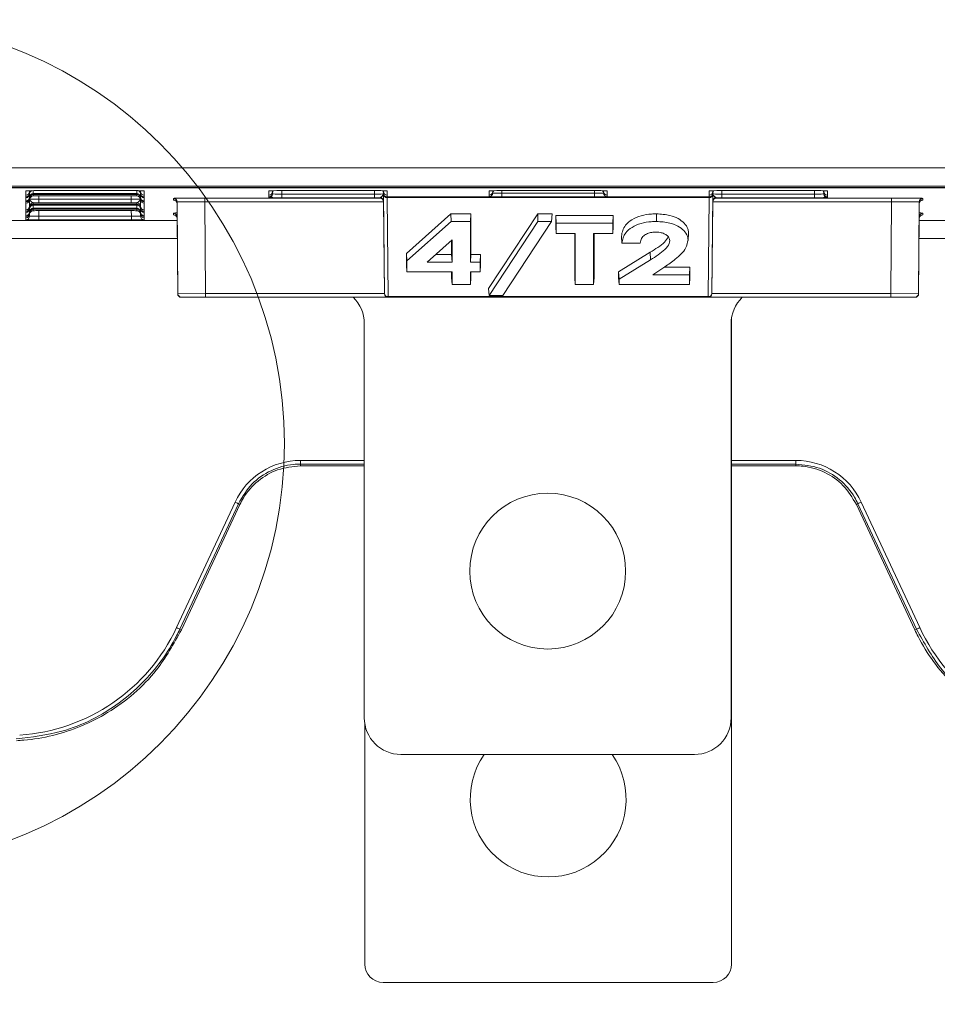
# Model space of a CAD drawing. Header units: millimetres. Extents: x 0 to 2100, y 0 to 1485.
# Tile 35 of 123: x 399 to 462, y 713 to 780. Entities that reach past the tile are written whole.
import ezdxf

# ---------------------------------------------------------------- set-up
doc = ezdxf.new("R2010")
doc.units = ezdxf.units.MM
doc.header["$LTSCALE"] = 5
doc.styles.add('SLDTEXTSTYLE1', font='TXT', dxfattribs={"width": 0.75})
doc.dimstyles.new('SLDDIMSTYLE0', dxfattribs={"dimtxt": 12.5, "dimasz": 15, "dimexe": 0, "dimexo": 0.0625, "dimgap": 3.125, "dimtad": 1, "dimdec": 0, "dimlfac": 0.8, "dimrnd": 1e-09, "dimzin": 12, "dimdsep": 46, "dimtxsty": 'SLDTEXTSTYLE1', "dimblk1": 'CLOSED', "dimblk2": 'CLOSED', "dimsah": 1, "dimcen": 0.09, "dimadec": 0, "dimazin": 3, "dimtfac": 1, "dimtofl": 0, "dimtmove": 0, "dimatfit": 3, "dimldrblk": 'CLOSED', "dimfxl": 0, "dimfrac": 2, "dimtolj": 1, "dimtzin": 12, "dimarcsym": 0})

# ---------------------------------------------------------------- blocks, each defined once
blk = doc.blocks.new('_CLOSED')
at = {"color": 0, "linetype": 'ByBlock', "lineweight": -2}
for p, q in [((-1, 0.166667), (0, 0)), ((-1, 0.166667), (-1, -0.166667)), ((0, 0), (-1, -0.166667)), ((0, 0), (-1, 0))]:
    blk.add_line(p, q, dxfattribs=at)
blk = doc.blocks.new('_D_3')
at = {"color": 7, "linetype": 'Continuous', "lineweight": 0}
for p, q in [((388.114, 746.428), (388.114, 659.133)), ((481.864, 746.428), (481.864, 659.133)), ((388.114, 664.133), (481.864, 664.133))]:
    blk.add_line(p, q, dxfattribs=at)
at = {"color": 7, "linetype": 'Continuous', "lineweight": 0, "xscale": 15, "yscale": 15, "rotation": 180.0000000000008}
blk.add_blockref('_CLOSED', (388.114, 664.133, -164.067), dxfattribs=at)
at = {"color": 7, "linetype": 'Continuous', "lineweight": 0, "xscale": 15, "yscale": 15}
blk.add_blockref('_CLOSED', (481.864, 664.133, -164.067), dxfattribs=at)
at = {"color": 7, "linetype": 'Continuous', "lineweight": 0, "insert": (425.752, 680.247), "char_height": 12.5, "attachment_point": 1, "style": 'SLDTEXTSTYLE1'}
blk.add_mtext('75', dxfattribs=at)

msp = doc.modelspace()

# ---------------------------------------------------------------- linework, layer by layer
at = {"color": 7, "linetype": 'Continuous', "lineweight": 15}
for p, q in [((314.022, 769.661), (470.194, 769.661)), ((469.291, 768.411), (313.981, 768.411)), ((374.989, 768.41), (462.489, 768.41)), ((365.62, 768.306), (504.357, 768.306)), ((462.489, 768.316), (374.989, 768.316)), ((399.396, 768.088), (399.427, 768.091)), ((399.396, 767.784), (399.396, 768.088)), ((399.396, 767.784), (399.396, 767.784)), ((399.396, 767.678), (399.396, 767.784)), ((399.646, 768.03), (399.646, 767.924)), ((399.646, 767.866), (399.646, 767.864)), ((399.646, 767.864), (399.646, 767.654)), ((399.895, 767.84), (399.895, 767.734)), ((400.271, 768.096), (406.582, 768.096)), ((400.275, 767.902), (406.577, 767.902)), ((406.577, 767.839), (400.275, 767.839)), ((400.275, 767.735), (406.577, 767.735)), ((406.957, 767.734), (406.957, 767.84)), ((407.207, 767.924), (407.207, 768.03)), ((407.207, 767.864), (407.207, 767.866)), ((407.207, 767.654), (407.207, 767.864)), ((407.457, 768.088), (407.457, 767.784)), ((407.457, 767.784), (407.457, 767.678)), ((407.457, 767.784), (407.457, 767.784)), ((415.958, 768.088), (415.99, 768.091)), ((415.958, 767.784), (415.958, 768.088)), ((415.958, 767.784), (415.958, 767.784)), ((415.958, 767.678), (415.958, 767.784)), ((416.208, 768.03), (416.208, 767.924)), ((416.833, 768.096), (423.144, 768.096)), ((416.833, 767.617), (416.833, 767.867)), ((416.833, 767.867), (423.144, 767.867)), ((423.144, 767.617), (423.144, 767.867)), ((423.769, 767.924), (423.769, 768.03)), ((423.828, 761.074), (423.77, 767.827)), ((424.019, 768.088), (424.019, 767.784)), ((424.019, 767.784), (424.019, 767.678)), ((424.019, 767.784), (424.019, 767.784)), ((430.958, 768.088), (430.99, 768.091)), ((430.958, 767.784), (430.958, 768.088)), ((430.958, 767.784), (430.958, 767.784)), ((430.958, 767.682), (430.958, 767.784)), ((431.208, 768.03), (431.208, 767.928)), ((431.833, 768.096), (438.144, 768.096)), ((431.833, 767.922), (431.833, 767.674)), ((431.833, 767.922), (438.144, 767.922)), ((438.144, 767.922), (438.144, 767.674)), ((438.769, 767.928), (438.769, 768.03)), ((439.019, 768.088), (439.019, 767.784)), ((439.019, 767.784), (439.019, 767.682)), ((439.019, 767.784), (439.019, 767.784)), ((445.958, 767.784), (445.958, 768.088)), ((445.958, 767.784), (445.958, 767.784)), ((445.958, 767.678), (445.958, 767.784)), ((446.207, 767.827), (446.149, 761.074)), ((446.208, 768.03), (446.208, 767.924)), ((446.833, 768.096), (453.144, 768.096)), ((446.833, 767.867), (446.833, 767.617)), ((446.833, 767.867), (453.144, 767.867)), ((453.144, 767.867), (453.144, 767.617)), ((453.769, 767.924), (453.769, 768.03)), ((454.019, 768.088), (454.019, 767.784)), ((454.019, 767.784), (454.019, 767.678)), ((454.019, 767.784), (454.019, 767.784)), ((399.396, 767.677), (399.396, 767.678)), ((399.396, 767.618), (399.396, 767.677)), ((399.396, 767.617), (399.396, 767.618)), ((399.396, 767.408), (399.396, 767.617)), ((399.396, 767.408), (399.396, 767.408)), ((399.396, 767.348), (399.396, 767.408)), ((399.396, 767.347), (399.396, 767.348)), ((399.396, 767.242), (399.396, 767.347)), ((399.396, 767.241), (399.396, 767.242)), ((399.396, 766.781), (399.396, 767.241)), ((399.646, 767.596), (399.646, 767.594)), ((399.646, 767.594), (399.646, 767.488)), ((399.895, 767.273), (399.895, 767.167)), ((399.895, 767.107), (399.895, 766.897)), ((400.275, 767.272), (400.275, 767.522)), ((400.275, 767.522), (406.577, 767.522)), ((406.577, 767.272), (400.275, 767.272)), ((400.275, 767.168), (406.577, 767.168)), ((406.577, 767.106), (400.275, 767.106)), ((406.577, 767.272), (406.577, 767.522)), ((406.957, 767.167), (406.957, 767.273)), ((406.957, 766.897), (406.957, 767.107)), ((407.207, 767.594), (407.207, 767.596)), ((407.207, 767.488), (407.207, 767.594)), ((407.457, 767.678), (407.457, 767.677)), ((407.457, 767.677), (407.457, 767.618)), ((407.457, 767.618), (407.457, 767.617)), ((407.457, 767.617), (407.457, 767.408)), ((407.457, 767.408), (407.457, 767.348)), ((407.457, 767.408), (407.457, 767.408)), ((407.457, 767.348), (407.457, 767.347)), ((407.457, 767.347), (407.457, 767.242)), ((407.457, 767.242), (407.457, 767.241)), ((407.457, 767.241), (407.457, 766.781)), ((409.453, 767.456), (409.454, 767.57)), ((409.704, 767.322), (409.703, 767.208)), ((409.703, 767.208), (409.757, 761.074)), ((409.759, 761.074), (409.704, 767.322)), ((411.579, 767.589), (423.523, 767.589)), ((411.579, 767.589), (411.579, 767.339)), ((423.773, 767.339), (411.579, 767.339)), ((411.579, 767.339), (411.634, 761.076)), ((415.958, 767.677), (415.958, 767.678)), ((415.958, 767.624), (415.958, 767.677)), ((423.144, 767.617), (416.833, 767.617)), ((423.523, 767.589), (423.523, 767.617)), ((423.773, 767.37), (423.773, 767.339)), ((423.828, 761.076), (423.773, 767.339)), ((424.019, 767.678), (424.019, 767.677)), ((424.019, 767.677), (424.019, 767.672)), ((424.019, 767.672), (445.958, 767.672)), ((445.957, 767.625), (424.02, 767.625)), ((424.02, 767.625), (424.078, 760.873)), ((438.144, 767.674), (431.833, 767.674)), ((445.899, 760.873), (445.957, 767.625)), ((445.958, 767.677), (445.958, 767.678)), ((445.958, 767.672), (445.958, 767.677)), ((446.149, 761.076), (446.204, 767.339)), ((446.204, 767.339), (446.204, 767.37)), ((458.398, 767.339), (446.204, 767.339)), ((446.454, 767.617), (446.454, 767.589)), ((446.454, 767.589), (458.398, 767.589)), ((453.144, 767.617), (446.833, 767.617)), ((454.019, 767.678), (454.019, 767.677)), ((454.019, 767.677), (454.019, 767.624)), ((458.343, 761.076), (458.398, 767.339)), ((458.398, 767.339), (458.398, 767.589)), ((460.273, 767.322), (460.218, 761.074)), ((460.22, 761.074), (460.274, 767.208)), ((460.274, 767.208), (460.273, 767.322)), ((460.523, 767.57), (460.524, 767.456)), ((399.396, 766.78), (399.396, 766.781)), ((399.396, 766.675), (399.396, 766.78)), ((399.396, 766.674), (399.396, 766.675)), ((399.396, 766.614), (399.396, 766.674)), ((399.396, 766.614), (399.396, 766.614)), ((399.396, 766.405), (399.396, 766.614)), ((399.396, 766.404), (399.396, 766.405)), ((399.396, 766.344), (399.396, 766.404)), ((399.646, 767.029), (399.646, 767.027)), ((399.646, 767.027), (399.646, 766.921)), ((399.646, 766.862), (399.646, 766.86)), ((399.646, 766.86), (399.646, 766.651)), ((399.646, 766.592), (399.646, 766.59)), ((399.646, 766.59), (399.646, 766.485)), ((399.895, 766.837), (399.895, 766.731)), ((400.275, 766.898), (406.577, 766.898)), ((406.577, 766.836), (400.275, 766.836)), ((400.275, 766.732), (406.577, 766.732)), ((406.957, 766.731), (406.957, 766.837)), ((407.207, 767.027), (407.207, 767.029)), ((407.207, 766.921), (407.207, 767.027)), ((407.207, 766.86), (407.207, 766.862)), ((407.207, 766.651), (407.207, 766.86)), ((407.207, 766.59), (407.207, 766.592)), ((407.207, 766.485), (407.207, 766.59)), ((407.457, 766.781), (407.457, 766.78)), ((407.457, 766.78), (407.457, 766.675)), ((407.457, 766.675), (407.457, 766.674)), ((407.457, 766.674), (407.457, 766.614)), ((407.457, 766.614), (407.457, 766.405)), ((407.457, 766.614), (407.457, 766.614)), ((407.457, 766.405), (407.457, 766.404)), ((407.457, 766.404), (407.457, 766.344)), ((409.444, 766.453), (409.445, 766.567)), ((425.334, 763.814), (428.357, 766.513)), ((428.357, 766.513), (429.718, 766.513)), ((428.369, 765.993), (428.357, 766.513)), ((429.692, 765.993), (429.718, 766.513)), ((429.718, 766.513), (429.718, 763.75)), ((430.931, 761.421), (434.279, 766.513)), ((434.279, 766.513), (435.268, 766.513)), ((434.295, 765.993), (434.279, 766.513)), ((435.227, 765.993), (435.268, 766.513)), ((435.502, 766.404), (439.419, 766.404)), ((435.502, 765.646), (435.502, 766.404)), ((435.528, 765.885), (435.502, 766.404)), ((439.393, 765.885), (439.419, 766.404)), ((439.419, 766.404), (439.419, 765.646)), ((442.367, 765.993), (442.367, 766.513)), ((460.532, 766.567), (460.533, 766.453)), ((399.396, 766.344), (399.396, 766.344)), ((399.396, 766.238), (399.396, 766.344)), ((399.396, 766.238), (399.396, 766.238)), ((399.396, 766.107), (399.396, 766.238)), ((400.271, 766.099), (400.271, 766.349)), ((400.271, 766.349), (406.582, 766.349)), ((406.582, 766.099), (400.271, 766.099)), ((406.582, 766.099), (406.582, 766.349)), ((407.457, 766.344), (407.457, 766.238)), ((407.457, 766.344), (407.457, 766.344)), ((407.457, 766.238), (407.457, 766.107)), ((407.457, 766.238), (407.457, 766.238)), ((409.695, 766.319), (409.694, 766.205)), ((409.694, 766.205), (409.739, 761.074)), ((409.741, 761.074), (409.695, 766.319)), ((425.36, 763.306), (428.369, 765.993)), ((428.369, 765.993), (429.692, 765.993)), ((429.692, 765.993), (429.692, 763.231)), ((430.972, 760.939), (434.295, 765.993)), ((435.227, 765.993), (431.904, 760.939)), ((434.295, 765.993), (435.227, 765.993)), ((435.528, 765.164), (435.528, 765.885)), ((435.528, 765.885), (439.393, 765.885)), ((439.393, 765.885), (439.393, 765.164)), ((460.282, 766.319), (460.236, 761.074)), ((460.238, 761.074), (460.283, 766.205)), ((460.283, 766.205), (460.282, 766.319)), ((435.528, 765.164), (435.502, 765.646)), ((436.834, 765.164), (435.528, 765.164)), ((436.808, 762.179), (436.808, 765.164)), ((436.834, 761.697), (436.834, 765.164)), ((439.393, 765.164), (438.087, 765.164)), ((438.087, 765.164), (438.087, 761.697)), ((438.114, 765.164), (438.114, 762.179)), ((439.393, 765.164), (439.419, 765.646)), ((444.521, 764.689), (444.548, 765.192)), ((444.524, 764.745), (444.55, 765.246)), ((428.438, 764.741), (426.747, 763.231)), ((428.412, 763.75), (428.412, 764.717)), ((428.438, 763.231), (428.438, 764.741)), ((440.007, 764.514), (439.979, 764.996)), ((441.26, 764.514), (440.007, 764.514)), ((425.334, 763.046), (425.334, 763.814)), ((425.36, 763.306), (425.334, 763.814)), ((427.329, 763.75), (428.412, 763.75)), ((428.438, 763.231), (428.412, 763.75)), ((429.692, 763.231), (429.718, 763.75)), ((429.718, 763.75), (430.371, 763.75)), ((430.345, 763.231), (430.371, 763.75)), ((430.371, 763.75), (430.371, 763.046)), ((439.793, 762.563), (441.947, 763.895)), ((441.964, 763.38), (441.947, 763.895)), ((425.36, 762.564), (425.334, 763.046)), ((425.36, 762.564), (425.36, 763.306)), ((426.747, 763.231), (428.438, 763.231)), ((429.692, 763.231), (430.345, 763.231)), ((430.345, 763.231), (430.345, 762.564)), ((430.345, 762.564), (430.371, 763.046)), ((439.819, 762.054), (441.964, 763.38)), ((428.438, 762.564), (425.36, 762.564)), ((428.412, 762.179), (428.412, 762.564)), ((428.438, 761.697), (428.438, 762.564)), ((430.345, 762.564), (429.692, 762.564)), ((429.692, 762.564), (429.692, 761.697)), ((429.718, 762.564), (429.718, 762.179)), ((439.793, 762.179), (439.793, 762.563)), ((439.819, 762.054), (439.793, 762.563)), ((442.936, 762.902), (442.128, 762.364)), ((442.909, 762.883), (444.643, 762.883)), ((444.617, 762.364), (444.643, 762.883)), ((444.643, 762.883), (444.643, 762.179)), ((428.438, 761.697), (428.412, 762.179)), ((429.692, 761.697), (428.438, 761.697)), ((429.692, 761.697), (429.718, 762.179)), ((436.834, 761.697), (436.808, 762.179)), ((438.087, 761.697), (436.834, 761.697)), ((438.087, 761.697), (438.114, 762.179)), ((439.819, 761.697), (439.793, 762.179)), ((439.819, 761.697), (439.819, 762.054)), ((444.617, 761.697), (439.819, 761.697)), ((442.128, 762.364), (444.617, 762.364)), ((444.617, 762.364), (444.617, 761.697)), ((444.617, 761.697), (444.643, 762.179)), ((409.739, 761.074), (409.741, 761.074)), ((409.757, 761.074), (409.759, 761.074)), ((409.759, 761.074), (411.634, 761.076)), ((411.634, 761.076), (411.634, 760.826)), ((411.634, 761.076), (423.828, 761.076)), ((423.828, 761.074), (423.828, 761.076)), ((423.828, 761.074), (423.828, 761.074)), ((430.972, 760.939), (430.931, 761.421)), ((446.149, 761.076), (446.149, 761.074)), ((446.149, 761.076), (458.343, 761.076)), ((446.149, 761.074), (446.149, 761.074)), ((458.343, 760.826), (458.343, 761.076)), ((458.343, 761.076), (460.218, 761.074)), ((460.218, 761.074), (460.22, 761.074)), ((460.236, 761.074), (460.238, 761.074)), ((409.991, 760.826), (409.989, 760.826)), ((410.009, 760.826), (409.991, 760.826)), ((410.009, 760.826), (410.007, 760.826)), ((411.634, 760.826), (410.009, 760.826)), ((424.078, 760.826), (411.634, 760.826)), ((424.078, 760.873), (445.899, 760.873)), ((424.078, 760.873), (424.078, 760.826)), ((445.899, 760.826), (424.078, 760.826)), ((424.078, 760.826), (424.078, 760.826)), ((431.904, 760.939), (430.972, 760.939)), ((445.899, 760.873), (445.899, 760.826)), ((445.899, 760.826), (445.899, 760.826)), ((458.343, 760.826), (445.899, 760.826)), ((459.968, 760.826), (458.343, 760.826)), ((459.97, 760.826), (459.968, 760.826)), ((459.986, 760.826), (459.97, 760.826)), ((459.988, 760.826), (459.986, 760.826)), ((422.459, 759.038), (422.459, 732.163)), ((447.459, 732.163), (447.459, 759.038)), ((447.489, 759.42), (447.489, 715.383)), ((418.114, 749.708), (418.114, 749.462)), ((451.864, 749.708), (451.864, 749.462)), ((418.114, 749.462), (418.114, 749.339)), ((418.114, 749.339), (422.459, 749.339)), ((447.489, 749.339), (451.864, 749.339)), ((451.864, 749.462), (451.864, 749.339)), ((409.661, 738.313), (413.646, 746.861)), ((413.873, 746.76), (409.888, 738.212)), ((409.996, 738.161), (413.984, 746.708)), ((413.873, 746.76), (413.984, 746.708)), ((456.105, 746.76), (455.993, 746.708)), ((455.993, 746.708), (459.981, 738.161)), ((460.089, 738.212), (456.105, 746.76)), ((456.331, 746.861), (460.316, 738.313)), ((409.888, 738.212), (409.996, 738.161)), ((460.089, 738.212), (459.981, 738.161)), ((422.489, 715.383), (422.489, 731.781)), ((424.959, 729.663), (444.959, 729.663)), ((423.739, 714.133), (446.239, 714.133))]:
    msp.add_line(p, q, dxfattribs=at)
at = {"color": 8, "linetype": 'Continuous', "lineweight": 15}
for p, q in [((467.798, 768.298), (326.232, 768.298)), ((399.646, 768.094), (399.646, 768.032)), ((399.646, 767.925), (399.646, 767.866)), ((399.895, 768.095), (399.895, 767.901)), ((400.275, 767.839), (400.275, 767.902)), ((400.277, 767.735), (400.275, 767.522)), ((406.577, 767.522), (406.575, 767.735)), ((406.577, 767.839), (406.577, 767.902)), ((406.957, 767.901), (406.957, 768.095)), ((407.207, 768.032), (407.207, 768.094)), ((407.207, 767.866), (407.207, 767.925)), ((407.425, 768.091), (407.457, 768.088)), ((416.208, 768.094), (416.208, 768.032)), ((416.208, 767.872), (416.209, 767.938)), ((416.208, 767.925), (416.208, 767.872)), ((416.835, 768.096), (416.833, 767.867)), ((423.144, 767.867), (423.142, 768.096)), ((423.768, 767.938), (423.769, 767.872)), ((423.769, 768.032), (423.769, 768.094)), ((423.769, 767.92), (423.769, 767.925)), ((424.019, 768.088), (423.987, 768.091)), ((431.208, 768.094), (431.208, 768.032)), ((431.833, 767.922), (431.833, 768.096)), ((438.144, 767.922), (438.144, 768.096)), ((438.769, 768.032), (438.769, 768.094)), ((438.987, 768.091), (439.019, 768.088)), ((445.99, 768.091), (445.958, 768.088)), ((446.208, 768.094), (446.208, 768.032)), ((446.208, 767.872), (446.209, 767.938)), ((446.208, 767.925), (446.208, 767.92)), ((446.835, 768.096), (446.833, 767.867)), ((453.144, 767.867), (453.142, 768.096)), ((453.768, 767.938), (453.769, 767.872)), ((453.769, 768.032), (453.769, 768.094)), ((453.769, 767.872), (453.769, 767.925)), ((453.987, 768.091), (454.019, 768.088)), ((399.646, 767.655), (399.646, 767.596)), ((399.646, 767.489), (399.646, 767.029)), ((399.65, 767.528), (399.65, 767.531)), ((400.275, 767.106), (400.275, 767.168)), ((406.577, 767.106), (406.577, 767.168)), ((407.202, 767.531), (407.202, 767.528)), ((407.207, 767.596), (407.207, 767.655)), ((407.207, 767.029), (407.207, 767.489)), ((399.646, 766.921), (399.646, 766.862)), ((399.646, 766.651), (399.646, 766.592)), ((399.646, 766.355), (399.647, 766.507)), ((399.646, 766.485), (399.646, 766.355)), ((400.274, 766.732), (400.271, 766.349)), ((400.275, 766.836), (400.275, 766.898)), ((406.577, 766.836), (406.577, 766.898)), ((406.582, 766.349), (406.578, 766.732)), ((407.205, 766.507), (407.207, 766.355)), ((407.207, 766.862), (407.207, 766.921)), ((407.207, 766.592), (407.207, 766.651)), ((407.207, 766.355), (407.207, 766.485)), ((382.156, 766.054), (409.696, 766.054)), ((460.281, 766.054), (487.821, 766.054)), ((409.706, 764.826), (382.146, 764.826)), ((487.831, 764.826), (460.271, 764.826)), ((409.741, 761.074), (409.757, 761.074)), ((460.22, 761.074), (460.236, 761.074)), ((418.114, 749.708), (422.459, 749.708)), ((447.489, 749.708), (451.864, 749.708)), ((422.459, 749.462), (418.114, 749.462)), ((451.864, 749.462), (447.489, 749.462))]:
    msp.add_line(p, q, dxfattribs=at)
at = {"color": 8, "linetype": 'Continuous', "lineweight": 15, "flags": 128}
for points in [[(399.655, 768.094), (399.651, 768.078), (399.646, 768.03)], [(407.207, 768.03), (407.201, 768.078), (407.197, 768.094)], [(416.208, 768.03), (416.213, 768.078), (416.217, 768.094)], [(423.76, 768.094), (423.764, 768.078), (423.769, 768.03)], [(431.208, 768.03), (431.213, 768.078), (431.217, 768.094)], [(438.76, 768.094), (438.764, 768.078), (438.769, 768.03)], [(446.208, 768.03), (446.213, 768.078), (446.217, 768.094)], [(453.76, 768.094), (453.764, 768.078), (453.769, 768.03)]]:
    msp.add_lwpolyline(points, dxfattribs=at)
at = {"color": 7, "linetype": 'Continuous', "lineweight": 0}
msp.add_circle((388.114, 750.853), 28.895, dxfattribs=at)
at = {"color": 7, "linetype": 'Continuous', "lineweight": 15}
msp.add_circle((434.959, 742.163), 5.312, dxfattribs=at)
for centre, radius, start, end in [((399.396, 768.034), 0.25, 269.99892, 359.4989), ((399.396, 768.034), 0.25, 269.99893, 359.16835), ((399.396, 767.927), 0.25, 269.99892, 359.4989), ((399.396, 767.928), 0.25, 269.99893, 359.16835), ((399.396, 767.868), 0.25, 269.99892, 359.4989), ((399.396, 767.867), 0.25, 269.99893, 359.16835), ((399.895, 767.921), 0.25, 136.83941, 179.16925), ((399.895, 767.651), 0.25, 89.99893, 179.16835), ((399.895, 767.59), 0.25, 89.99893, 179.16835), ((406.8, 743.025), 25.072, 88.50018, 90.49985), ((406.957, 767.651), 0.25, 0.83165, 90.00107), ((406.957, 767.59), 0.25, 0.83165, 90.00107), ((406.957, 767.921), 0.25, 0.83075, 43.16059), ((407.457, 768.034), 0.25, 180.5011, 270.00108), ((407.457, 768.034), 0.25, 180.83165, 270.00107), ((407.457, 767.927), 0.25, 180.5011, 270.00108), ((407.457, 767.928), 0.25, 180.83165, 270.00107), ((407.457, 767.868), 0.25, 180.5011, 270.00108), ((407.457, 767.867), 0.25, 180.83165, 270.00107), ((415.958, 768.034), 0.25, 269.99892, 359.4989), ((415.958, 768.034), 0.25, 269.99893, 359.16835), ((415.958, 767.927), 0.25, 269.99892, 359.4989), ((415.958, 767.928), 0.25, 269.99893, 359.16835), ((415.958, 767.874), 0.25, 269.99892, 359.4989), ((416.458, 767.921), 0.25, 136.01705, 179.16925), ((423.363, 743.025), 25.072, 88.50018, 90.49985), ((423.519, 767.921), 0.25, 0.83075, 43.98295), ((424.019, 768.034), 0.25, 180.5011, 270.00108), ((424.019, 768.034), 0.25, 180.83165, 270.00107), ((424.019, 767.927), 0.25, 180.5011, 270.00108), ((424.019, 767.928), 0.25, 180.83165, 270.00107), ((424.019, 767.922), 0.25, 180.5011, 270.00108), ((423.998, 767.854), 0.23, 186.9041, 275.39857), ((430.958, 768.034), 0.25, 269.99892, 359.4989), ((430.958, 768.034), 0.25, 269.99893, 359.16835), ((430.958, 767.932), 0.25, 269.99972, 315.50109), ((438.363, 743.025), 25.072, 88.50018, 90.49985), ((439.019, 768.034), 0.25, 180.5011, 270.00108), ((439.019, 768.034), 0.25, 180.83165, 270.00107), ((439.019, 767.932), 0.25, 180.83088, 229.15754), ((445.979, 767.854), 0.23, 264.60143, 353.0959), ((445.958, 768.034), 0.25, 269.99892, 359.4989), ((445.958, 768.034), 0.25, 269.99893, 359.16835), ((445.958, 767.927), 0.25, 269.99892, 359.4989), ((445.958, 767.928), 0.25, 269.99893, 359.16835), ((445.958, 767.922), 0.25, 269.99892, 359.4989), ((446.458, 767.921), 0.25, 136.01705, 179.16925), ((453.363, 743.025), 25.072, 88.50018, 90.49985), ((453.519, 767.921), 0.25, 0.83075, 43.98295), ((454.019, 768.034), 0.25, 180.5011, 270.00108), ((454.019, 768.034), 0.25, 180.83165, 270.00107), ((454.019, 767.927), 0.25, 180.5011, 270.00108), ((454.019, 767.928), 0.25, 180.83165, 270.00107), ((454.019, 767.874), 0.25, 180.5011, 270.00108), ((399.396, 767.658), 0.25, 269.99892, 359.4989), ((399.396, 767.658), 0.25, 269.99893, 359.16835), ((399.396, 767.598), 0.25, 269.99892, 359.4989), ((399.396, 767.597), 0.25, 269.99893, 359.16835), ((399.396, 767.491), 0.25, 269.99892, 359.4989), ((399.396, 767.492), 0.25, 269.99893, 359.16835), ((399.895, 767.484), 0.25, 89.99893, 179.16835), ((399.895, 767.023), 0.25, 89.99893, 179.16835), ((399.895, 766.917), 0.25, 89.99893, 179.16835), ((399.895, 766.857), 0.25, 89.99893, 179.16835), ((406.957, 767.484), 0.25, 0.83165, 90.00107), ((406.957, 767.023), 0.25, 0.83165, 90.00107), ((406.957, 766.917), 0.25, 0.83165, 90.00107), ((406.957, 766.857), 0.25, 0.83165, 90.00107), ((407.457, 767.658), 0.25, 180.5011, 270.00108), ((407.457, 767.658), 0.25, 180.83165, 270.00107), ((407.457, 767.598), 0.25, 180.5011, 270.00108), ((407.457, 767.597), 0.25, 180.83165, 270.00107), ((407.457, 767.491), 0.25, 180.5011, 270.00108), ((407.457, 767.492), 0.25, 180.83165, 270.00107), ((409.453, 767.206), 0.25, 0.50111, 90.00103), ((409.454, 767.32), 0.25, 0.50111, 90.00103), ((423.523, 767.367), 0.25, 0.5011, 90.00108), ((446.454, 767.367), 0.25, 89.99892, 179.4989), ((460.523, 767.32), 0.25, 89.99897, 179.49889), ((460.524, 767.206), 0.25, 89.99897, 179.49889), ((399.396, 767.031), 0.25, 269.99892, 359.4989), ((399.396, 767.03), 0.25, 269.99893, 359.16835), ((399.396, 766.924), 0.25, 269.99892, 359.4989), ((399.396, 766.924), 0.25, 269.99893, 359.16835), ((399.396, 766.864), 0.25, 269.99892, 359.4989), ((399.396, 766.864), 0.25, 269.99893, 359.16835), ((399.396, 766.654), 0.25, 269.99892, 359.4989), ((399.396, 766.655), 0.25, 269.99893, 359.16835), ((399.396, 766.594), 0.25, 269.99892, 359.4989), ((399.396, 766.594), 0.25, 269.99893, 359.16835), ((399.396, 766.488), 0.25, 269.99893, 359.16835), ((399.396, 766.488), 0.25, 269.99892, 359.4989), ((399.895, 766.647), 0.25, 89.99893, 179.16835), ((399.895, 766.587), 0.25, 89.99893, 179.16835), ((399.895, 766.481), 0.25, 89.99893, 179.16835), ((406.957, 766.647), 0.25, 0.83165, 90.00107), ((406.957, 766.587), 0.25, 0.83165, 90.00107), ((406.957, 766.481), 0.25, 0.83165, 90.00107), ((407.457, 767.031), 0.25, 180.5011, 270.00108), ((407.457, 767.03), 0.25, 180.83165, 270.00107), ((407.457, 766.924), 0.25, 180.5011, 270.00108), ((407.457, 766.924), 0.25, 180.83165, 270.00107), ((407.457, 766.864), 0.25, 180.5011, 270.00108), ((407.457, 766.864), 0.25, 180.83165, 270.00107), ((407.457, 766.654), 0.25, 180.5011, 270.00108), ((407.457, 766.655), 0.25, 180.83165, 270.00107), ((407.457, 766.594), 0.25, 180.5011, 270.00108), ((407.457, 766.594), 0.25, 180.83165, 270.00107), ((407.457, 766.488), 0.25, 180.83165, 270.00107), ((407.457, 766.488), 0.25, 180.5011, 270.00108), ((409.444, 766.203), 0.25, 0.50111, 90.00103), ((409.445, 766.317), 0.25, 0.50111, 90.00103), ((460.532, 766.317), 0.25, 89.99897, 179.49889), ((460.533, 766.203), 0.25, 89.99897, 179.49889), ((399.396, 766.357), 0.25, 269.99892, 359.4989), ((407.457, 766.357), 0.25, 180.5011, 270.00108), ((409.989, 761.076), 0.25, 180.49994, 270), ((409.991, 761.076), 0.25, 180.49994, 270), ((410.007, 761.076), 0.25, 180.49994, 270), ((410.009, 761.076), 0.25, 180.49994, 270), ((424.056, 761.102), 0.23, 186.9041, 275.39857), ((424.078, 761.076), 0.25, 180.50029, 270), ((445.921, 761.102), 0.23, 264.60143, 353.0959), ((445.899, 761.076), 0.25, 270, 359.49971), ((459.968, 761.076), 0.25, 270, 359.50006), ((459.97, 761.076), 0.25, 270, 359.50006), ((459.986, 761.076), 0.25, 270, 359.50006), ((459.988, 761.076), 0.25, 270, 359.50006), ((419.959, 759.038), 2.5, 0, 45.66013), ((449.959, 759.038), 2.5, 134.33987, 180), ((418.114, 744.779), 4.929, 90, 155.00791), ((451.864, 744.779), 4.929, 24.99209, 90), ((415.389, 750.457), 3.996, 244.13345, 247.69246), ((454.588, 750.457), 3.996, 292.30754, 295.86655), ((398.114, 743.696), 12.741, 273.86131, 335.00791), ((411.405, 741.908), 3.996, 244.13345, 247.69246), ((458.573, 741.908), 3.996, 292.30754, 295.86655), ((471.864, 743.696), 12.741, 204.99209, 266.13869), ((424.959, 732.163), 2.5, 180, 270), ((444.959, 732.163), 2.5, 270, 0), ((434.989, 726.633), 5.313, 145.22814, 34.77186), ((423.739, 715.383), 1.25, 180, 270), ((446.239, 715.383), 1.25, 270, 0)]:
    msp.add_arc(centre, radius, start, end, dxfattribs=at)
at = {"color": 8, "linetype": 'Continuous', "lineweight": 15}
for centre, start, end in [((399.895, 767.86), 110.09665, 179.16862), ((406.957, 767.86), 0.83116, 69.90356), ((430.958, 767.932), 315.50103, 359.16925), ((431.458, 767.924), 137.13928, 179.16926), ((438.519, 767.924), 0.83074, 42.86072), ((439.019, 767.932), 229.15748, 270.00016)]:
    msp.add_arc(centre, 0.25, start, end, dxfattribs=at)
at = {"color": 7, "linetype": 'Continuous', "lineweight": 15}
for centre, major_axis, ratio, start_param, end_param in [((400.271, 768.088), (0.875, 0), 0.008727, 1.570872, 3.141593), ((400.275, 767.894), (0.875, 0), 0.008727, 1.570872, 2.019234), ((400.275, 767.847), (0.875, 0), 0.008727, 4.263952, 4.712313), ((400.275, 767.728), (0.875, 0), 0.008727, 1.570872, 2.019234), ((406.577, 767.894), (0.875, 0), 0.008727, 1.122359, 1.57072), ((406.577, 767.847), (0.875, 0), 0.008727, 4.712465, 5.160826), ((406.577, 767.728), (0.875, 0), 0.008727, 1.122359, 1.57072), ((416.833, 768.088), (0.875, 0), 0.008727, 1.570872, 3.141593), ((416.833, 767.874), (0.625, 0.002), 0.012216, 3.14152, 4.71224), ((423.144, 767.874), (0.625, -0.002), 0.012216, 4.712538, 6.283258), ((423.773, 767.42), (-0.004, 0.5), 0.000076, 0.008726, 0.619591), ((431.833, 768.088), (0.875, 0), 0.008727, 1.570872, 3.141593), ((446.833, 768.088), (0.875, 0), 0.008727, 1.570872, 3.141593), ((446.204, 767.42), (0.004, 0.5), 0.000076, 5.663594, 6.274459), ((446.833, 767.874), (0.625, 0.002), 0.012216, 3.14152, 4.71224), ((453.144, 767.874), (0.625, -0.002), 0.012216, 4.712538, 6.283258), ((400.275, 767.53), (0.625, 0.002), 0.012216, 3.14152, 4.71224), ((400.275, 767.28), (0.875, 0), 0.008727, 4.263952, 4.712313), ((400.275, 767.16), (0.875, 0), 0.008727, 1.570872, 2.019234), ((400.275, 767.114), (0.875, 0), 0.008727, 4.263952, 4.712313), ((406.577, 767.53), (0.625, -0.002), 0.012216, 4.712538, 6.283258), ((406.577, 767.28), (0.875, 0), 0.008727, 4.712465, 5.160826), ((406.577, 767.16), (0.875, 0), 0.008727, 1.122359, 1.57072), ((406.577, 767.114), (0.875, 0), 0.008727, 4.712465, 5.160826), ((411.579, 767.57), (2.125, 0), 0.008727, 1.570872, 3.141517), ((411.579, 767.32), (1.875, -0.002), 0.00989, 1.570894, 3.141538), ((416.833, 767.624), (0.875, 0), 0.008727, 3.141593, 4.712313), ((423.144, 767.624), (0.875, 0), 0.008727, 4.712465, 5.160826), ((423.523, 767.339), (0.178, -0.178), 0.991311, 0.789761, 2.351831), ((424.023, 767.422), (-0.004, 0.25), 0.000152, 0.008724, 0.619589), ((445.954, 767.422), (0.004, 0.25), 0.000152, 5.663596, 6.274461), ((446.454, 767.339), (0.178, 0.178), 0.991311, 0.789761, 2.351831), ((446.833, 767.624), (0.875, 0), 0.008727, 4.263952, 4.712313), ((453.144, 767.624), (0.875, 0), 0.008727, 4.712465, 6.283185), ((458.398, 767.57), (2.125, 0), 0.008727, 0.000076, 1.57072), ((458.398, 767.32), (1.875, 0.002), 0.00989, 0.000054, 1.570699), ((400.275, 766.89), (0.875, 0), 0.008727, 1.570872, 2.019234), ((400.275, 766.844), (0.875, 0), 0.008727, 4.263952, 4.712313), ((400.275, 766.724), (0.875, 0), 0.008727, 1.570872, 2.019234), ((406.577, 766.89), (0.875, 0), 0.008727, 1.122359, 1.57072), ((406.577, 766.844), (0.875, 0), 0.008727, 4.712465, 5.160826), ((406.577, 766.724), (0.875, 0), 0.008727, 1.122359, 1.57072), ((400.271, 766.107), (0.875, 0), 0.008727, 3.141593, 4.712313), ((400.271, 766.357), (0.625, 0.002), 0.012216, 3.14152, 4.71224), ((406.581, 766.357), (0.625, -0.002), 0.012216, 4.712538, 6.283258), ((406.581, 766.107), (0.875, 0), 0.008727, 4.712465, 6.283185), ((424.078, 761.076), (0, 0.25), 0.999924, 1.579523, 3.141593), ((445.899, 761.076), (0, 0.25), 0.999924, 3.141593, 4.703663)]:
    msp.add_ellipse(centre, major_axis=major_axis, ratio=ratio, start_param=start_param, end_param=end_param, dxfattribs=at)
at = {"color": 8, "linetype": 'Continuous', "lineweight": 15}
for centre, major_axis, ratio, start_param, end_param in [((411.571, 766.567), (2.125, 0), 0.008727, 2.638531, 3.141517), ((458.407, 766.567), (2.125, 0), 0.008727, 0.000076, 0.503062), ((411.571, 766.317), (1.875, -0.002), 0.00989, 3.012915, 3.141538), ((458.407, 766.317), (1.875, 0.002), 0.00989, 0.000054, 0.128678)]:
    msp.add_ellipse(centre, major_axis=major_axis, ratio=ratio, start_param=start_param, end_param=end_param, dxfattribs=at)
for points, knots in [([(399.646, 767.866), (399.646, 767.874), (399.646, 767.883), (399.646, 767.923), (399.646, 767.927)], [0, 0, 0, 0, 0.886357, 1, 1, 1, 1]), ([(399.81, 767.885), (399.818, 767.879), (399.848, 767.852), (399.875, 767.845), (399.895, 767.84)], [0, 0, 0, 0, 0.2612395, 1, 1, 1, 1]), ([(406.957, 767.84), (406.977, 767.845), (407.003, 767.852), (407.033, 767.878), (407.04, 767.884)], [0, 0, 0, 0, 0.755655, 1, 1, 1, 1]), ([(407.206, 767.927), (407.206, 767.922), (407.206, 767.883), (407.206, 767.874), (407.207, 767.866)], [0, 0, 0, 0, 0.111249, 1, 1, 1, 1]), ([(399.646, 767.596), (399.646, 767.605), (399.646, 767.617), (399.646, 767.665), (399.646, 767.676)], [0, 0, 0, 0, 0.761751, 1, 1, 1, 1]), ([(399.81, 767.152), (399.818, 767.145), (399.848, 767.119), (399.875, 767.112), (399.895, 767.107)], [0, 0, 0, 0, 0.26124, 1, 1, 1, 1]), ([(406.957, 767.107), (406.977, 767.112), (407.003, 767.119), (407.033, 767.144), (407.04, 767.15)], [0, 0, 0, 0, 0.755655, 1, 1, 1, 1]), ([(407.206, 767.657), (407.206, 767.653), (407.206, 767.613), (407.206, 767.604), (407.207, 767.596)], [0, 0, 0, 0, 0.113643, 1, 1, 1, 1]), ([(431.049, 767.678), (431.016, 767.679), (430.964, 767.68), (430.96, 767.681), (430.958, 767.682)], [0, 0, 0, 0, 0.6419474, 1, 1, 1, 1]), ([(439.019, 767.682), (439.017, 767.681), (439.012, 767.68), (438.958, 767.679), (438.927, 767.678)], [0, 0, 0, 0, 0.433038, 1, 1, 1, 1]), ([(399.646, 766.862), (399.646, 766.871), (399.646, 766.883), (399.646, 766.931), (399.646, 766.943)], [0, 0, 0, 0, 0.761751, 1, 1, 1, 1]), ([(399.646, 766.592), (399.646, 766.601), (399.646, 766.613), (399.646, 766.661), (399.646, 766.673)], [0, 0, 0, 0, 0.761751, 1, 1, 1, 1]), ([(399.81, 766.882), (399.818, 766.875), (399.848, 766.849), (399.875, 766.842), (399.895, 766.837)], [0, 0, 0, 0, 0.26124, 1, 1, 1, 1]), ([(406.957, 766.837), (406.977, 766.842), (407.003, 766.849), (407.033, 766.874), (407.04, 766.88)], [0, 0, 0, 0, 0.755655, 1, 1, 1, 1]), ([(407.206, 766.924), (407.206, 766.919), (407.206, 766.879), (407.206, 766.87), (407.207, 766.862)], [0, 0, 0, 0, 0.113643, 1, 1, 1, 1]), ([(407.206, 766.654), (407.206, 766.649), (407.206, 766.609), (407.206, 766.6), (407.207, 766.592)], [0, 0, 0, 0, 0.113643, 1, 1, 1, 1])]:
    msp.add_open_spline(points, degree=3, knots=knots, dxfattribs=at)
at = {"color": 7, "linetype": 'Continuous', "lineweight": 15}
for points, knots in [([(423.523, 767.617), (423.543, 767.624), (423.593, 767.641), (423.697, 767.731), (423.76, 767.808), (423.769, 767.857), (423.769, 767.871), (423.769, 767.872)], [0, 0, 0, 0, 0.200769, 0.498761, 0.853829, 0.993399, 1, 1, 1, 1]), ([(423.769, 767.872), (423.769, 767.871), (423.769, 767.843), (423.77, 767.74), (423.772, 767.572), (423.773, 767.406), (423.773, 767.381), (423.773, 767.37)], [0, 0, 0, 0, 0.005208, 0.115431, 0.419419, 0.734558, 1, 1, 1, 1]), ([(431.208, 767.928), (431.21, 767.928), (431.215, 767.927), (431.27, 767.925), (431.381, 767.924), (431.528, 767.923), (431.684, 767.923), (431.793, 767.922), (431.833, 767.922)], [0, 0, 0, 0, 0.100993, 0.315482, 0.499944, 0.664383, 0.878882, 1, 1, 1, 1]), ([(438.144, 767.922), (438.177, 767.922), (438.28, 767.923), (438.438, 767.923), (438.587, 767.924), (438.7, 767.925), (438.761, 767.927), (438.767, 767.928), (438.769, 767.928)], [0, 0, 0, 0, 0.100993, 0.3154824, 0.4999436, 0.6643827, 0.8788817, 1, 1, 1, 1]), ([(446.204, 767.37), (446.204, 767.381), (446.204, 767.406), (446.205, 767.572), (446.207, 767.74), (446.208, 767.843), (446.208, 767.871), (446.208, 767.872)], [0, 0, 0, 0, 0.265442, 0.580581, 0.884569, 0.994792, 1, 1, 1, 1]), ([(446.208, 767.872), (446.208, 767.871), (446.208, 767.857), (446.217, 767.808), (446.28, 767.731), (446.384, 767.641), (446.434, 767.624), (446.454, 767.617)], [0, 0, 0, 0, 0.006601, 0.146171, 0.501239, 0.799231, 1, 1, 1, 1]), ([(399.646, 767.029), (399.646, 767.041), (399.646, 767.074), (399.647, 767.227), (399.649, 767.396), (399.65, 767.498), (399.65, 767.526), (399.65, 767.528)], [0, 0, 0, 0, 0.217183, 0.553026, 0.876986, 0.994449, 1, 1, 1, 1]), ([(399.65, 767.528), (399.65, 767.527), (399.65, 767.513), (399.659, 767.464), (399.722, 767.387), (399.826, 767.296), (399.875, 767.28), (399.895, 767.273)], [0, 0, 0, 0, 0.006601, 0.146171, 0.501239, 0.799231, 1, 1, 1, 1]), ([(406.957, 767.273), (406.977, 767.28), (407.026, 767.296), (407.13, 767.387), (407.193, 767.464), (407.202, 767.513), (407.202, 767.527), (407.202, 767.528)], [0, 0, 0, 0, 0.200769, 0.498761, 0.853829, 0.993399, 1, 1, 1, 1]), ([(407.202, 767.528), (407.202, 767.526), (407.202, 767.498), (407.203, 767.396), (407.205, 767.227), (407.206, 767.074), (407.206, 767.041), (407.207, 767.029)], [0, 0, 0, 0, 0.005551, 0.123014, 0.446974, 0.782817, 1, 1, 1, 1]), ([(431.833, 767.674), (431.778, 767.674), (431.624, 767.674), (431.405, 767.675), (431.204, 767.676), (431.083, 767.677), (431.053, 767.678), (431.049, 767.678)], [0, 0, 0, 0, 0.168701, 0.467471, 0.696515, 0.953447, 1, 1, 1, 1]), ([(438.927, 767.678), (438.919, 767.678), (438.887, 767.677), (438.76, 767.676), (438.556, 767.675), (438.334, 767.674), (438.19, 767.674), (438.144, 767.674)], [0, 0, 0, 0, 0.077639, 0.305931, 0.562019, 0.859793, 1, 1, 1, 1]), ([(439.979, 764.996), (440.032, 765.254), (440.117, 765.664), (440.67, 766.136), (441.295, 766.403), (441.899, 766.504), (442.254, 766.511), (442.367, 766.513)], [0, 0, 0, 0, 0.334771, 0.53203, 0.729843, 0.914179, 1, 1, 1, 1]), ([(442.367, 766.513), (442.683, 766.495), (443.224, 766.464), (443.869, 766.208), (444.285, 765.887), (444.518, 765.552), (444.541, 765.328), (444.55, 765.246)], [0, 0, 0, 0, 0.273729, 0.468485, 0.662831, 0.875165, 1, 1, 1, 1]), ([(440.007, 764.514), (440.059, 764.757), (440.143, 765.151), (440.673, 765.613), (441.29, 765.881), (441.893, 765.984), (442.25, 765.991), (442.367, 765.993)], [0, 0, 0, 0, 0.3222983, 0.5225082, 0.7232665, 0.9094842, 1, 1, 1, 1]), ([(442.367, 765.993), (442.679, 765.975), (443.214, 765.945), (443.851, 765.693), (444.262, 765.376), (444.492, 765.047), (444.515, 764.826), (444.524, 764.745)], [0, 0, 0, 0, 0.27434, 0.469162, 0.66358, 0.875676, 1, 1, 1, 1]), ([(442.292, 765.272), (442.183, 765.266), (441.963, 765.254), (441.662, 765.139), (441.413, 764.951), (441.289, 764.727), (441.268, 764.574), (441.26, 764.514)], [0, 0, 0, 0, 0.1767298, 0.3551646, 0.5675988, 0.8321595, 1, 1, 1, 1]), ([(443.27, 764.691), (443.255, 764.781), (443.228, 764.931), (443.019, 765.108), (442.767, 765.221), (442.508, 765.267), (442.347, 765.271), (442.292, 765.272)], [0, 0, 0, 0, 0.292191, 0.491797, 0.691096, 0.894867, 1, 1, 1, 1]), ([(441.947, 763.895), (442.121, 764.005), (442.469, 764.226), (442.94, 764.567), (443.098, 764.834), (443.172, 764.959)], [0, 0, 0, 0, 0.348011, 0.696553, 1, 1, 1, 1]), ([(441.964, 763.38), (442.14, 763.49), (442.491, 763.711), (442.959, 764.071), (443.234, 764.412), (443.262, 764.627), (443.27, 764.691)], [0, 0, 0, 0, 0.290757, 0.581949, 0.875812, 1, 1, 1, 1]), ([(444.524, 764.745), (444.485, 764.555), (444.387, 764.076), (443.747, 763.458), (443.181, 763.07), (442.936, 762.902)], [0, 0, 0, 0, 0.270788, 0.684498, 1, 1, 1, 1]), ([(418.114, 749.462), (417.947, 749.457), (417.256, 749.434), (416.069, 749.083), (414.712, 748.165), (414.156, 747.235), (413.873, 746.76)], [0, 0, 0, 0, 0.094734, 0.3919395, 0.6891439, 1, 1, 1, 1]), ([(413.984, 746.708), (414.059, 746.857), (414.366, 747.461), (415.171, 748.365), (416.538, 749.179), (417.582, 749.285), (418.114, 749.339)], [0, 0, 0, 0, 0.097297, 0.394655, 0.692014, 1, 1, 1, 1]), ([(456.105, 746.76), (456.029, 746.909), (455.717, 747.526), (454.896, 748.453), (453.491, 749.295), (452.414, 749.406), (451.864, 749.462)], [0, 0, 0, 0, 0.094734, 0.392027, 0.689322, 1, 1, 1, 1]), ([(451.864, 749.339), (452.031, 749.333), (452.708, 749.31), (453.867, 748.963), (455.182, 748.069), (455.72, 747.167), (455.993, 746.708)], [0, 0, 0, 0, 0.097297, 0.394568, 0.691837, 1, 1, 1, 1]), ([(409.888, 738.212), (409.815, 738.061), (409.453, 737.309), (408.298, 735.442), (405.804, 732.957), (402.283, 731.151), (399.785, 730.851), (398.737, 730.724)], [0, 0, 0, 0, 0.035546, 0.178131, 0.465967, 0.776031, 1, 1, 1, 1]), ([(471.24, 730.724), (471.073, 730.734), (470.24, 730.785), (468.074, 731.148), (464.831, 732.516), (461.826, 735.092), (460.603, 737.29), (460.089, 738.212)], [0, 0, 0, 0, 0.035541, 0.178126, 0.465963, 0.775977, 1, 1, 1, 1]), ([(398.744, 730.607), (398.911, 730.617), (399.745, 730.667), (401.91, 731.028), (405.169, 732.39), (408.219, 734.98), (409.467, 737.214), (409.996, 738.161)], [0, 0, 0, 0, 0.035228, 0.17653, 0.461726, 0.771843, 1, 1, 1, 1]), ([(459.981, 738.161), (460.053, 738.011), (460.415, 737.258), (461.569, 735.391), (464.064, 732.89), (467.616, 731.047), (470.156, 730.738), (471.233, 730.607)], [0, 0, 0, 0, 0.035228, 0.17653, 0.461724, 0.771892, 1, 1, 1, 1])]:
    msp.add_open_spline(points, degree=3, knots=knots, dxfattribs=at)

# ---------------------------------------------------------------- dimensions: what is measured, and where the dimension line sits
at = {"color": 7, "linetype": 'Continuous', "lineweight": 0}
dim = msp.add_linear_dim(base=(481.864, 664.133), p1=(388.114, 751.428), p2=(481.864, 751.428), angle=0, dimstyle='SLDDIMSTYLE0', dxfattribs=at)
dim.commit()
dim.dimension.update_dxf_attribs({"geometry": '_D_3', "text_midpoint": (434.989, 664.133), "dimtype": 160})

doc.saveas('drawing.dxf')
